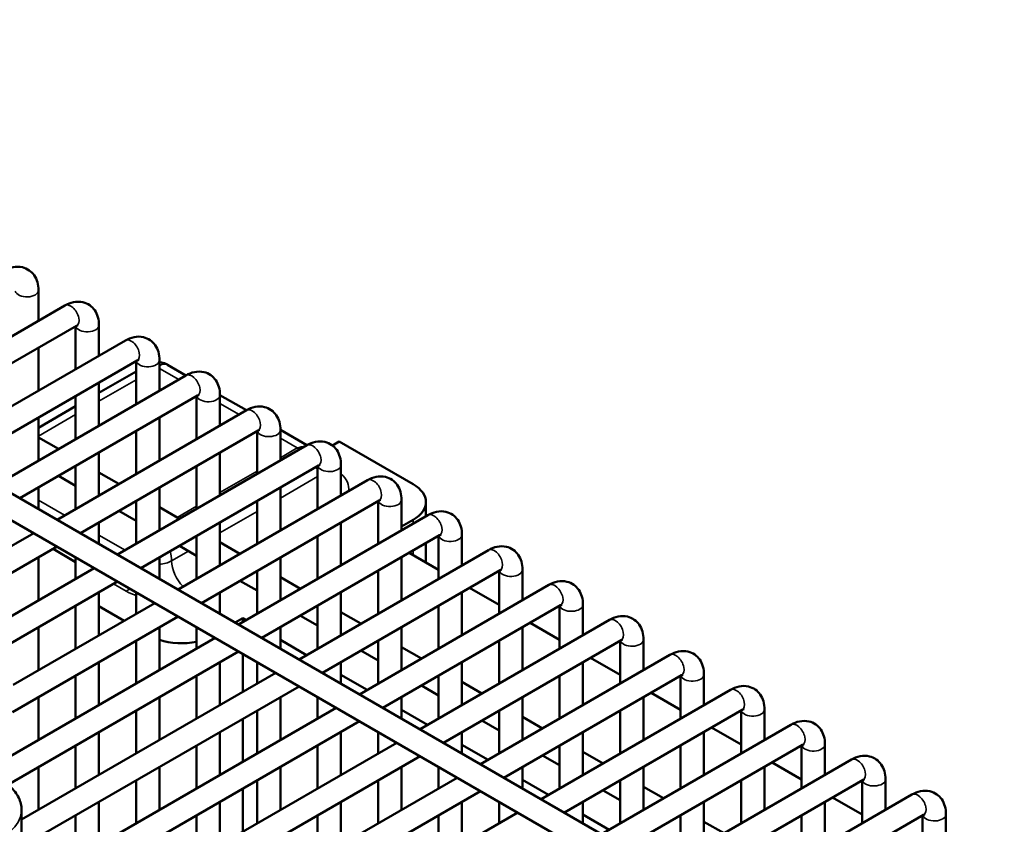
# Model space of a CAD drawing. Header units: inches. Extents: x 1 to 237, y 4 to 150.
# Tile 165 of 166: x 189.67 to 194.65, y 127.34 to 131.41. Entities that reach past the tile are written whole.
import ezdxf

# ---------------------------------------------------------------- set-up
doc = ezdxf.new("R2010")
doc.units = ezdxf.units.IN
doc.header["$LTSCALE"] = 7
doc.header["$MEASUREMENT"] = 0
doc.layers.add('Visible (ANSI)', color=7, linetype='Continuous', lineweight=50)
doc.layers.add('Visible Narrow (ANSI)', color=7, linetype='Continuous', lineweight=35)

msp = doc.modelspace()

# ---------------------------------------------------------------- linework, layer by layer
at = {"layer": 'Visible (ANSI)'}
for p, q in [((185.4718, 131.4148), (201.5813, 122.1139)), ((185.4127, 131.3125), (201.4508, 122.0529)), ((189.7607, 130.0457), (189.7607, 129.8908)), ((188.936, 129.4147), (189.8948, 129.9682)), ((189.0541, 129.3465), (189.9538, 129.866)), ((189.9488, 129.863), (189.9488, 129.6458)), ((190.0669, 129.8689), (190.0669, 129.714)), ((189.2423, 129.2379), (190.201, 129.7914)), ((189.7607, 129.7544), (189.7607, 129.5372)), ((189.3604, 129.1697), (190.2601, 129.6892)), ((190.255, 129.6862), (190.255, 129.469)), ((190.3731, 129.6921), (190.3731, 129.5372)), ((190.255, 129.635), (190.0669, 129.5264)), ((190.5072, 129.6146), (190.4134, 129.6687)), ((189.5485, 129.0611), (190.5072, 129.6146)), ((190.0669, 129.5776), (190.0669, 129.3604)), ((189.6666, 128.9929), (190.5663, 129.5124)), ((189.9488, 129.5094), (189.9488, 129.2922)), ((190.5612, 129.5094), (190.5612, 129.2922)), ((190.6793, 129.5153), (190.6793, 129.3604)), ((190.8134, 129.4378), (190.6793, 129.5152)), ((189.9488, 129.4582), (189.7607, 129.3496)), ((189.8547, 128.8843), (190.8135, 129.4378)), ((189.7607, 129.4008), (189.7607, 129.1836)), ((190.3731, 129.4008), (190.3731, 129.1836)), ((189.9728, 128.8161), (190.8725, 129.3356)), ((190.255, 129.3326), (190.255, 129.1154)), ((190.8675, 129.3326), (190.8675, 129.1154)), ((190.9856, 129.3385), (190.9856, 129.1836)), ((191.1196, 129.261), (190.9856, 129.3384)), ((189.7607, 129.3006), (189.862, 129.2421)), ((191.2827, 129.2797), (191.2483, 129.2599)), ((191.6574, 129.0634), (191.2827, 129.2797)), ((190.0669, 129.224), (190.0669, 129.0068)), ((190.1609, 128.7075), (191.1197, 129.261)), ((190.6793, 129.224), (190.6793, 129.0068)), ((189.9488, 129.1558), (189.9488, 128.9386)), ((190.0669, 129.1238), (190.1682, 129.0653)), ((190.2791, 128.6393), (191.1788, 129.1588)), ((190.5612, 129.1558), (190.5612, 128.9386)), ((191.1737, 129.1558), (191.1737, 128.9386)), ((191.2918, 129.1617), (191.2918, 129.0068)), ((189.862, 129.1057), (189.9488, 129.0556)), ((190.4672, 128.5307), (191.4259, 129.0842)), ((189.7607, 129.0472), (189.7607, 128.9386)), ((190.3731, 129.0472), (190.3731, 128.83)), ((190.9856, 129.0472), (190.9856, 128.83)), ((190.255, 128.979), (190.255, 128.7618)), ((190.5853, 128.4625), (191.485, 128.9819)), ((190.8675, 128.979), (190.8675, 128.7618)), ((191.4799, 128.979), (191.4799, 128.7618)), ((191.598, 128.9849), (191.598, 128.83)), ((190.1682, 128.9289), (190.255, 128.8788)), ((190.3731, 128.947), (190.4745, 128.8885)), ((191.7219, 128.9015), (191.7219, 128.9735)), ((190.7734, 128.3539), (191.7322, 128.9074)), ((191.598, 128.8494), (191.6574, 128.8837)), ((190.0669, 128.8704), (190.0669, 128.7618)), ((190.6793, 128.8704), (190.6793, 128.6532)), ((191.2918, 128.8704), (191.2918, 128.6532)), ((188.3607, 128.0217), (189.7366, 128.8161)), ((190.5612, 128.8022), (190.5612, 128.585)), ((190.8915, 128.2857), (191.7912, 128.8051)), ((191.1737, 128.8022), (191.1737, 128.585)), ((191.7861, 128.8022), (191.7861, 128.585)), ((191.9043, 128.8081), (191.9043, 128.6532)), ((189.1401, 128.3353), (189.8547, 128.7479)), ((189.9488, 128.67), (189.8343, 128.7361)), ((190.4745, 128.7521), (190.5612, 128.702)), ((190.6793, 128.7702), (190.7807, 128.7117)), ((191.0796, 128.1771), (192.0384, 128.7306)), ((191.7219, 128.6669), (191.7219, 128.7651)), ((189.7607, 128.6936), (189.7607, 128.4764)), ((189.9488, 128.6936), (189.9488, 128.585)), ((190.3731, 128.6936), (190.3731, 128.585)), ((190.9856, 128.6936), (190.9856, 128.4764)), ((191.598, 128.6936), (191.598, 128.4764)), ((191.6368, 128.716), (191.7861, 128.6298)), ((189.4602, 128.3029), (190.0428, 128.6393)), ((190.8675, 128.6254), (190.8675, 128.4082)), ((191.1977, 128.1089), (192.0974, 128.6283)), ((191.4799, 128.6254), (191.4799, 128.4082)), ((192.0924, 128.6254), (192.0924, 128.4082)), ((192.2105, 128.6313), (192.2105, 128.4764)), ((190.7807, 128.5753), (190.8675, 128.5252)), ((190.9856, 128.5934), (191.0869, 128.5349)), ((189.5538, 128.2206), (190.1609, 128.5711)), ((191.3859, 128.0003), (192.3446, 128.5538)), ((191.943, 128.5392), (192.0924, 128.453)), ((190.0669, 128.5168), (190.0669, 128.2996)), ((190.255, 128.5168), (190.255, 128.4082)), ((190.6793, 128.5168), (190.6793, 128.4082)), ((191.2918, 128.5168), (191.2918, 128.2996)), ((191.9043, 128.5168), (191.9043, 128.2996)), ((189.6321, 128.0486), (190.3491, 128.4625)), ((189.9488, 128.4486), (189.9488, 128.2314)), ((190.0669, 128.4467), (190.1942, 128.3731)), ((191.1737, 128.4486), (191.1737, 128.2314)), ((191.504, 127.9321), (192.4037, 128.4515)), ((191.7861, 128.4486), (191.7861, 128.2314)), ((192.3986, 128.4486), (192.3986, 128.2314)), ((192.5167, 128.4545), (192.5167, 128.2996)), ((189.6287, 127.9102), (190.4672, 128.3943)), ((190.7566, 128.3636), (190.7948, 128.3857)), ((190.7948, 128.3662), (190.7948, 128.3857)), ((190.7948, 128.3857), (190.8116, 128.376)), ((191.0869, 128.3985), (191.1737, 128.3484)), ((191.2918, 128.4166), (191.3932, 128.3581)), ((191.6921, 127.8235), (192.6508, 128.377)), ((189.7607, 128.34), (189.7607, 128.1228)), ((190.3731, 128.34), (190.3731, 128.1228)), ((190.5612, 128.34), (190.5612, 128.2314)), ((190.9856, 128.34), (190.9856, 128.2314)), ((191.598, 128.34), (191.598, 128.1228)), ((192.2105, 128.34), (192.2105, 128.1228)), ((192.2493, 128.3624), (192.3986, 128.2762)), ((189.4757, 127.6047), (190.6553, 128.2857)), ((192.8229, 128.2777), (192.8229, 128.1228)), ((190.255, 128.2718), (190.255, 128.0546)), ((190.9856, 128.2755), (191.1178, 128.1992)), ((191.4799, 128.2718), (191.4799, 128.0546)), ((191.598, 128.2398), (191.6994, 128.1813)), ((191.8102, 127.7553), (192.7099, 128.2747)), ((192.0924, 128.2718), (192.0924, 128.0546)), ((192.7048, 128.2718), (192.7048, 128.0546)), ((189.6053, 127.5431), (190.7734, 128.2175)), ((190.7948, 128.0126), (190.7948, 128.2052)), ((191.3932, 128.2217), (191.4799, 128.1716)), ((191.9983, 127.6467), (192.9571, 128.2002)), ((192.5555, 128.1856), (192.7048, 128.0994)), ((190.0669, 128.1632), (190.0669, 127.946)), ((190.6793, 128.1632), (190.6793, 127.946)), ((190.8675, 128.1632), (190.8675, 128.0546)), ((191.2918, 128.1632), (191.2918, 128.0546)), ((191.9043, 128.1632), (191.9043, 127.946)), ((192.5167, 128.1632), (192.5167, 127.946)), ((189.6752, 127.3663), (190.9615, 128.1089)), ((189.9488, 128.095), (189.9488, 127.8778)), ((190.5612, 128.095), (190.5612, 127.8778)), ((191.2918, 128.0987), (191.4241, 128.0224)), ((191.7861, 128.095), (191.7861, 127.8778)), ((192.1164, 127.5785), (193.0161, 128.0979)), ((192.3986, 128.095), (192.3986, 127.8778)), ((193.0111, 128.095), (193.0111, 127.8778)), ((193.1292, 128.1009), (193.1292, 127.946)), ((189.6752, 127.2299), (191.0796, 128.0407)), ((191.6994, 128.0449), (191.7861, 127.9948)), ((191.9043, 128.063), (192.0056, 128.0045)), ((189.7607, 127.9864), (189.7607, 127.7692)), ((190.3731, 127.9864), (190.3731, 127.7692)), ((190.9856, 127.9864), (190.9856, 127.7692)), ((191.1737, 127.9864), (191.1737, 127.8778)), ((191.598, 127.9864), (191.598, 127.8778)), ((192.2105, 127.9864), (192.2105, 127.7692)), ((192.3045, 127.4699), (193.2633, 128.0234)), ((192.8229, 127.9864), (192.8229, 127.7692)), ((192.8617, 128.0088), (193.0111, 127.9226)), ((189.7239, 127.0408), (191.2677, 127.9321)), ((190.255, 127.9182), (190.255, 127.701)), ((190.8675, 127.9182), (190.8675, 127.701)), ((191.598, 127.9219), (191.7303, 127.8456)), ((192.0924, 127.9182), (192.0924, 127.701)), ((192.2105, 127.8862), (192.3118, 127.8277)), ((192.4226, 127.4017), (193.3223, 127.9211)), ((192.7048, 127.9182), (192.7048, 127.701)), ((193.3173, 127.9182), (193.3173, 127.701)), ((193.4354, 127.9241), (193.4354, 127.7692)), ((189.678, 126.8779), (191.3859, 127.8639)), ((190.7948, 127.659), (190.7948, 127.8763)), ((192.0056, 127.8681), (192.0924, 127.818)), ((192.6108, 127.2931), (193.5695, 127.8466)), ((193.168, 127.832), (193.3173, 127.7458)), ((190.0669, 127.8096), (190.0669, 127.5924)), ((190.6793, 127.8096), (190.6793, 127.5924)), ((191.2918, 127.8096), (191.2918, 127.5924)), ((191.4799, 127.8096), (191.4799, 127.701)), ((191.9043, 127.8096), (191.9043, 127.701)), ((192.5167, 127.8096), (192.5167, 127.5924)), ((193.1292, 127.8096), (193.1292, 127.5924)), ((189.6751, 126.659), (191.574, 127.7553)), ((189.9488, 127.7414), (189.9488, 127.5242)), ((190.5612, 127.7414), (190.5612, 127.5242)), ((191.1737, 127.7414), (191.1737, 127.5242)), ((191.9043, 127.7451), (192.0365, 127.6688)), ((192.3986, 127.7414), (192.3986, 127.5242)), ((192.7289, 127.2249), (193.6286, 127.7443)), ((193.0111, 127.7414), (193.0111, 127.5242)), ((193.6235, 127.7414), (193.6235, 127.5242)), ((193.7416, 127.7473), (193.7416, 127.5924)), ((189.6719, 126.5207), (191.6921, 127.6871)), ((192.3118, 127.6913), (192.3986, 127.6412)), ((192.5167, 127.7094), (192.6181, 127.6509)), ((189.7607, 127.6328), (189.7607, 127.4156)), ((190.3731, 127.6328), (190.3731, 127.4156)), ((190.9856, 127.6328), (190.9856, 127.4156)), ((191.598, 127.6328), (191.598, 127.4156)), ((191.7861, 127.6328), (191.7861, 127.5242)), ((192.2105, 127.6328), (192.2105, 127.5242)), ((192.8229, 127.6328), (192.8229, 127.4156)), ((192.917, 127.1163), (193.8757, 127.6698)), ((193.4354, 127.6328), (193.4354, 127.4156)), ((193.4742, 127.6552), (193.6235, 127.569)), ((189.813, 126.385), (191.8802, 127.5785)), ((190.255, 127.5646), (190.255, 127.3474)), ((190.8675, 127.5646), (190.8675, 127.3474)), ((191.4799, 127.5646), (191.4799, 127.3474)), ((192.2105, 127.5683), (192.3427, 127.492)), ((192.7048, 127.5646), (192.7048, 127.3474)), ((192.8229, 127.5326), (192.9243, 127.4741)), ((193.0351, 127.0481), (193.9348, 127.5675)), ((193.3173, 127.5646), (193.3173, 127.3474)), ((193.9297, 127.5646), (193.9297, 127.3474)), ((194.0478, 127.5705), (194.0478, 127.4156)), ((189.9311, 126.3168), (191.9983, 127.5103)), ((190.7948, 127.3054), (190.7948, 127.5227)), ((192.6181, 127.5145), (192.7048, 127.4644)), ((193.2232, 126.9395), (194.182, 127.493)), ((190.0669, 127.456), (190.0669, 127.2388)), ((190.6793, 127.456), (190.6793, 127.2388)), ((191.2918, 127.456), (191.2918, 127.2388)), ((191.9043, 127.456), (191.9043, 127.2388)), ((192.0924, 127.456), (192.0924, 127.3474)), ((192.5167, 127.456), (192.5167, 127.3474)), ((193.1292, 127.456), (193.1292, 127.2388)), ((193.7416, 127.456), (193.7416, 127.2388)), ((193.7804, 127.4784), (193.9297, 127.3922)), ((189.6752, 127.1137), (189.6752, 127.4158)), ((189.9488, 127.3878), (189.9488, 127.1706)), ((190.1192, 126.2082), (192.1864, 127.4017)), ((190.5612, 127.3878), (190.5612, 127.1706)), ((191.1737, 127.3878), (191.1737, 127.1706)), ((191.7861, 127.3878), (191.7861, 127.1706)), ((192.5167, 127.3915), (192.649, 127.3152)), ((193.0111, 127.3878), (193.0111, 127.1706)), ((193.3413, 126.8713), (194.241, 127.3907)), ((193.6235, 127.3878), (193.6235, 127.1706)), ((194.236, 127.3878), (194.236, 127.1706)), ((194.3541, 127.3937), (194.3541, 127.2388)), ((193.1292, 127.3558), (193.2305, 127.2973))]:
    msp.add_line(p, q, dxfattribs=at)
for centre, start_param, end_param in [((191.5019, 128.9735), 5.497787, 7.068583), ((190.4836, 128.3857), 4.186005, 5.072809)]:
    msp.add_ellipse(centre, major_axis=(0.22, 0), ratio=0.57735, start_param=start_param, end_param=end_param, dxfattribs=at)
for points, knots in [([(189.5886, 130.145), (189.6019, 130.1528), (189.6164, 130.1588), (189.6471, 130.165), (189.6633, 130.1654), (189.6916, 130.1588), (189.7036, 130.1535), (189.724, 130.1392), (189.7324, 130.1305), (189.7465, 130.1102), (189.7517, 130.0985), (189.759, 130.0732), (189.7607, 130.0594), (189.7607, 130.0457)], [0, 0, 0, 0, 0.314159, 0.314159, 0.611451, 0.611451, 0.836785, 0.836785, 1.050201, 1.050201, 1.29221, 1.29221, 1.570796, 1.570796, 1.570796, 1.570796]), ([(189.8948, 129.9682), (189.9082, 129.976), (189.9227, 129.982), (189.9533, 129.9882), (189.9695, 129.9886), (189.9978, 129.982), (190.0098, 129.9767), (190.0302, 129.9624), (190.0386, 129.9537), (190.0527, 129.9334), (190.0579, 129.9217), (190.0653, 129.8964), (190.0669, 129.8826), (190.0669, 129.8689)], [0, 0, 0, 0, 0.314159, 0.314159, 0.611451, 0.611451, 0.836785, 0.836785, 1.050201, 1.050201, 1.29221, 1.29221, 1.570796, 1.570796, 1.570796, 1.570796]), ([(189.9538, 129.866), (189.9565, 129.8675), (189.9588, 129.8685), (189.9614, 129.8694), (189.9621, 129.8694), (189.9621, 129.8694)], [6.2831853, 6.2831853, 6.2831853, 6.2831853, 6.489909, 6.489909, 6.6636738, 6.6636738, 6.6636738, 6.6636738]), ([(190.201, 129.7914), (190.2144, 129.7992), (190.2289, 129.8052), (190.2596, 129.8114), (190.2758, 129.8118), (190.304, 129.8052), (190.316, 129.7999), (190.3364, 129.7856), (190.3449, 129.7769), (190.359, 129.7566), (190.3642, 129.7449), (190.3715, 129.7196), (190.3731, 129.7058), (190.3731, 129.6921)], [0, 0, 0, 0, 0.314159, 0.314159, 0.611451, 0.611451, 0.836785, 0.836785, 1.050201, 1.050201, 1.29221, 1.29221, 1.570796, 1.570796, 1.570796, 1.570796]), ([(190.2601, 129.6892), (190.2628, 129.6907), (190.265, 129.6917), (190.2677, 129.6926), (190.2683, 129.6926), (190.2683, 129.6926)], [6.2831853, 6.2831853, 6.2831853, 6.2831853, 6.489909, 6.489909, 6.6636738, 6.6636738, 6.6636738, 6.6636738]), ([(190.3731, 129.6817), (190.3737, 129.6817), (190.3743, 129.6816), (190.3854, 129.6803), (190.3958, 129.6774), (190.4079, 129.6717), (190.4105, 129.6704), (190.413, 129.669)], [0.1570919, 0.1570919, 0.1570919, 0.1570919, 0.161603, 0.161603, 0.2419456, 0.2419456, 0.2639361, 0.2639361, 0.2639361, 0.2639361]), ([(190.5072, 129.6146), (190.5206, 129.6224), (190.5351, 129.6284), (190.5658, 129.6346), (190.582, 129.635), (190.6103, 129.6284), (190.6223, 129.6231), (190.6426, 129.6088), (190.6511, 129.6001), (190.6652, 129.5798), (190.6704, 129.5681), (190.6777, 129.5428), (190.6793, 129.529), (190.6793, 129.5153)], [0, 0, 0, 0, 0.314159, 0.314159, 0.611451, 0.611451, 0.836785, 0.836785, 1.050201, 1.050201, 1.29221, 1.29221, 1.570796, 1.570796, 1.570796, 1.570796]), ([(190.5663, 129.5124), (190.569, 129.5139), (190.5712, 129.5149), (190.5739, 129.5158), (190.5746, 129.5158), (190.5746, 129.5158)], [6.2831853, 6.2831853, 6.2831853, 6.2831853, 6.489909, 6.489909, 6.6636738, 6.6636738, 6.6636738, 6.6636738]), ([(190.8135, 129.4378), (190.8269, 129.4456), (190.8414, 129.4516), (190.872, 129.4578), (190.8882, 129.4582), (190.9165, 129.4516), (190.9285, 129.4463), (190.9489, 129.432), (190.9573, 129.4233), (190.9714, 129.403), (190.9766, 129.3913), (190.984, 129.366), (190.9856, 129.3522), (190.9856, 129.3385)], [0, 0, 0, 0, 0.314159, 0.314159, 0.611451, 0.611451, 0.836785, 0.836785, 1.050201, 1.050201, 1.29221, 1.29221, 1.570796, 1.570796, 1.570796, 1.570796]), ([(190.8725, 129.3356), (190.8752, 129.3371), (190.8775, 129.3381), (190.8801, 129.339), (190.8808, 129.339), (190.8808, 129.339)], [6.2831853, 6.2831853, 6.2831853, 6.2831853, 6.489909, 6.489909, 6.6636738, 6.6636738, 6.6636738, 6.6636738]), ([(191.1197, 129.261), (191.1331, 129.2688), (191.1476, 129.2748), (191.1782, 129.281), (191.1944, 129.2814), (191.2227, 129.2748), (191.2347, 129.2695), (191.2551, 129.2552), (191.2635, 129.2465), (191.2776, 129.2262), (191.2828, 129.2145), (191.2902, 129.1892), (191.2918, 129.1754), (191.2918, 129.1617)], [0, 0, 0, 0, 0.314159, 0.314159, 0.611451, 0.611451, 0.836785, 0.836785, 1.050201, 1.050201, 1.29221, 1.29221, 1.570796, 1.570796, 1.570796, 1.570796]), ([(191.1788, 129.1588), (191.1815, 129.1603), (191.1837, 129.1613), (191.1864, 129.1622), (191.187, 129.1622), (191.187, 129.1622)], [6.2831853, 6.2831853, 6.2831853, 6.2831853, 6.489909, 6.489909, 6.6636738, 6.6636738, 6.6636738, 6.6636738]), ([(191.4259, 129.0842), (191.4393, 129.092), (191.4538, 129.098), (191.4845, 129.1042), (191.5007, 129.1046), (191.529, 129.098), (191.541, 129.0927), (191.5613, 129.0784), (191.5698, 129.0697), (191.5839, 129.0494), (191.5891, 129.0377), (191.5964, 129.0124), (191.598, 128.9986), (191.598, 128.9849)], [0, 0, 0, 0, 0.314159, 0.314159, 0.611451, 0.611451, 0.836785, 0.836785, 1.050201, 1.050201, 1.29221, 1.29221, 1.570796, 1.570796, 1.570796, 1.570796]), ([(191.485, 128.9819), (191.4877, 128.9835), (191.4899, 128.9845), (191.4926, 128.9854), (191.4932, 128.9854), (191.4932, 128.9854)], [6.2831853, 6.2831853, 6.2831853, 6.2831853, 6.489909, 6.489909, 6.6636738, 6.6636738, 6.6636738, 6.6636738]), ([(191.7322, 128.9074), (191.7455, 128.9152), (191.76, 128.9212), (191.7907, 128.9274), (191.8069, 128.9278), (191.8352, 128.9212), (191.8472, 128.9159), (191.8675, 128.9016), (191.876, 128.8929), (191.8901, 128.8726), (191.8953, 128.8609), (191.9026, 128.8356), (191.9043, 128.8218), (191.9043, 128.8081)], [0, 0, 0, 0, 0.314159, 0.314159, 0.611451, 0.611451, 0.836785, 0.836785, 1.050201, 1.050201, 1.29221, 1.29221, 1.570796, 1.570796, 1.570796, 1.570796]), ([(191.7912, 128.8051), (191.7939, 128.8067), (191.7961, 128.8077), (191.7988, 128.8086), (191.7995, 128.8086), (191.7995, 128.8086)], [6.2831853, 6.2831853, 6.2831853, 6.2831853, 6.489909, 6.489909, 6.6636738, 6.6636738, 6.6636738, 6.6636738]), ([(192.0384, 128.7306), (192.0518, 128.7384), (192.0663, 128.7444), (192.0969, 128.7506), (192.1131, 128.751), (192.1414, 128.7444), (192.1534, 128.7391), (192.1738, 128.7248), (192.1822, 128.7161), (192.1963, 128.6958), (192.2015, 128.6841), (192.2089, 128.6588), (192.2105, 128.645), (192.2105, 128.6313)], [0, 0, 0, 0, 0.314159, 0.314159, 0.611451, 0.611451, 0.836785, 0.836785, 1.050201, 1.050201, 1.29221, 1.29221, 1.570796, 1.570796, 1.570796, 1.570796]), ([(192.0974, 128.6283), (192.1001, 128.6299), (192.1024, 128.6309), (192.105, 128.6318), (192.1057, 128.6318), (192.1057, 128.6318)], [6.2831853, 6.2831853, 6.2831853, 6.2831853, 6.489909, 6.489909, 6.6636738, 6.6636738, 6.6636738, 6.6636738]), ([(192.3446, 128.5538), (192.358, 128.5616), (192.3725, 128.5676), (192.4031, 128.5738), (192.4193, 128.5742), (192.4476, 128.5676), (192.4596, 128.5623), (192.48, 128.548), (192.4884, 128.5393), (192.5026, 128.519), (192.5078, 128.5073), (192.5151, 128.482), (192.5167, 128.4682), (192.5167, 128.4545)], [0, 0, 0, 0, 0.314159, 0.314159, 0.611451, 0.611451, 0.836785, 0.836785, 1.050201, 1.050201, 1.29221, 1.29221, 1.570796, 1.570796, 1.570796, 1.570796]), ([(192.4037, 128.4515), (192.4064, 128.4531), (192.4086, 128.4541), (192.4113, 128.455), (192.4119, 128.455), (192.4119, 128.455)], [6.2831853, 6.2831853, 6.2831853, 6.2831853, 6.489909, 6.489909, 6.6636738, 6.6636738, 6.6636738, 6.6636738]), ([(192.6508, 128.377), (192.6642, 128.3848), (192.6787, 128.3908), (192.7094, 128.397), (192.7256, 128.3974), (192.7539, 128.3908), (192.7659, 128.3855), (192.7862, 128.3712), (192.7947, 128.3625), (192.8088, 128.3422), (192.814, 128.3305), (192.8213, 128.3052), (192.8229, 128.2914), (192.8229, 128.2777)], [0, 0, 0, 0, 0.314159, 0.314159, 0.611451, 0.611451, 0.836785, 0.836785, 1.050201, 1.050201, 1.29221, 1.29221, 1.570796, 1.570796, 1.570796, 1.570796]), ([(192.7099, 128.2747), (192.7126, 128.2763), (192.7148, 128.2773), (192.7175, 128.2782), (192.7182, 128.2782), (192.7182, 128.2782)], [6.2831853, 6.2831853, 6.2831853, 6.2831853, 6.489909, 6.489909, 6.6636738, 6.6636738, 6.6636738, 6.6636738]), ([(192.9571, 128.2002), (192.9704, 128.208), (192.9849, 128.214), (193.0156, 128.2202), (193.0318, 128.2206), (193.0601, 128.214), (193.0721, 128.2087), (193.0925, 128.1944), (193.1009, 128.1857), (193.115, 128.1654), (193.1202, 128.1537), (193.1275, 128.1284), (193.1292, 128.1146), (193.1292, 128.1009)], [0, 0, 0, 0, 0.314159, 0.314159, 0.611451, 0.611451, 0.836785, 0.836785, 1.050201, 1.050201, 1.29221, 1.29221, 1.570796, 1.570796, 1.570796, 1.570796]), ([(193.0161, 128.0979), (193.0188, 128.0995), (193.021, 128.1005), (193.0237, 128.1013), (193.0244, 128.1014), (193.0244, 128.1014)], [6.2831853, 6.2831853, 6.2831853, 6.2831853, 6.489909, 6.489909, 6.6636738, 6.6636738, 6.6636738, 6.6636738]), ([(193.2633, 128.0234), (193.2767, 128.0312), (193.2912, 128.0372), (193.3218, 128.0434), (193.338, 128.0438), (193.3663, 128.0372), (193.3783, 128.0319), (193.3987, 128.0176), (193.4071, 128.0089), (193.4212, 127.9886), (193.4264, 127.9769), (193.4338, 127.9515), (193.4354, 127.9378), (193.4354, 127.9241)], [0, 0, 0, 0, 0.314159, 0.314159, 0.611451, 0.611451, 0.836785, 0.836785, 1.050201, 1.050201, 1.29221, 1.29221, 1.570796, 1.570796, 1.570796, 1.570796]), ([(193.3223, 127.9211), (193.325, 127.9227), (193.3273, 127.9237), (193.3299, 127.9245), (193.3306, 127.9246), (193.3306, 127.9246)], [6.2831853, 6.2831853, 6.2831853, 6.2831853, 6.489909, 6.489909, 6.6636738, 6.6636738, 6.6636738, 6.6636738]), ([(193.5695, 127.8466), (193.5829, 127.8544), (193.5974, 127.8604), (193.6281, 127.8666), (193.6443, 127.867), (193.6725, 127.8604), (193.6845, 127.8551), (193.7049, 127.8408), (193.7134, 127.8321), (193.7275, 127.8118), (193.7327, 127.8001), (193.74, 127.7747), (193.7416, 127.761), (193.7416, 127.7473)], [0, 0, 0, 0, 0.314159, 0.314159, 0.611451, 0.611451, 0.836785, 0.836785, 1.050201, 1.050201, 1.29221, 1.29221, 1.570796, 1.570796, 1.570796, 1.570796]), ([(193.6286, 127.7443), (193.6313, 127.7459), (193.6335, 127.7469), (193.6362, 127.7477), (193.6368, 127.7478), (193.6368, 127.7478)], [6.2831853, 6.2831853, 6.2831853, 6.2831853, 6.489909, 6.489909, 6.6636738, 6.6636738, 6.6636738, 6.6636738]), ([(193.8757, 127.6698), (193.8891, 127.6776), (193.9036, 127.6836), (193.9343, 127.6898), (193.9505, 127.6902), (193.9788, 127.6836), (193.9908, 127.6783), (194.0111, 127.664), (194.0196, 127.6553), (194.0337, 127.635), (194.0389, 127.6233), (194.0462, 127.5979), (194.0478, 127.5842), (194.0478, 127.5705)], [0, 0, 0, 0, 0.314159, 0.314159, 0.611451, 0.611451, 0.836785, 0.836785, 1.050201, 1.050201, 1.29221, 1.29221, 1.570796, 1.570796, 1.570796, 1.570796]), ([(189.6752, 127.4158), (189.6752, 127.4366), (189.6702, 127.4573), (189.6508, 127.4973), (189.6358, 127.5163), (189.5965, 127.5517), (189.5713, 127.5677), (189.5139, 127.5941), (189.4815, 127.6044), (189.4428, 127.6123), (189.4383, 127.6131), (189.4337, 127.6139)], [0.785398, 0.785398, 0.785398, 0.785398, 1.058958, 1.058958, 1.354932, 1.354932, 1.683078, 1.683078, 2.018367, 2.018367, 2.062355, 2.062355, 2.062355, 2.062355]), ([(193.9348, 127.5675), (193.9375, 127.5691), (193.9397, 127.5701), (193.9424, 127.5709), (193.9431, 127.571), (193.9431, 127.571)], [6.2831853, 6.2831853, 6.2831853, 6.2831853, 6.489909, 6.489909, 6.6636738, 6.6636738, 6.6636738, 6.6636738]), ([(194.182, 127.493), (194.1954, 127.5008), (194.2099, 127.5068), (194.2405, 127.513), (194.2567, 127.5134), (194.285, 127.5068), (194.297, 127.5015), (194.3174, 127.4872), (194.3258, 127.4785), (194.3399, 127.4582), (194.3451, 127.4465), (194.3525, 127.4211), (194.3541, 127.4074), (194.3541, 127.3937)], [0, 0, 0, 0, 0.314159, 0.314159, 0.611451, 0.611451, 0.836785, 0.836785, 1.050201, 1.050201, 1.29221, 1.29221, 1.570796, 1.570796, 1.570796, 1.570796]), ([(194.241, 127.3907), (194.2437, 127.3923), (194.246, 127.3933), (194.2486, 127.3941), (194.2493, 127.3942), (194.2493, 127.3942)], [0, 0, 0, 0, 0.2067237, 0.2067237, 0.3804885, 0.3804885, 0.3804885, 0.3804885])]:
    msp.add_open_spline(points, degree=3, knots=knots, dxfattribs=at)
at = {"layer": 'Visible Narrow (ANSI)'}
for p, q in [((190.3731, 129.6497), (190.4706, 129.5935)), ((190.0669, 129.4841), (190.255, 129.5927)), ((190.6793, 129.4729), (190.7768, 129.4167)), ((189.7607, 129.3073), (189.9488, 129.4159)), ((190.9856, 129.2961), (191.0705, 129.2471)), ((191.0705, 129.2471), (190.9856, 129.198)), ((190.8675, 129.1298), (190.6793, 129.0212)), ((191.1737, 129.1025), (190.9856, 128.9939)), ((189.8929, 128.9064), (189.7607, 128.9827)), ((190.5612, 128.953), (190.462, 128.8957)), ((190.8675, 128.9257), (190.6793, 128.8171)), ((191.6574, 128.8643), (191.6574, 128.8837)), ((190.1991, 128.7296), (190.0669, 128.8059)), ((190.5206, 128.7255), (190.4341, 128.6755)), ((191.6574, 128.7041), (191.6574, 128.7279)), ((190.4059, 128.6641), (190.4059, 128.6642)), ((190.1405, 128.5593), (190.2043, 128.5224))]:
    msp.add_line(p, q, dxfattribs=at)
for centre, major_axis, ratio, start_param, end_param in [((189.7016, 130.0457), (-0.0591, 0), 0.57735, 0.159548, 3.141593), ((189.9243, 129.9171), (0.0295, -0.0511), 0.57735, 0, 3.141593), ((190.0078, 129.8689), (-0.0591, 0), 0.57735, 0.159548, 3.141593), ((190.2305, 129.7403), (0.0295, -0.0511), 0.57735, 0, 3.141593), ((190.3141, 129.6921), (-0.0591, 0), 0.57735, 0.159548, 3.141593), ((190.3634, 129.5533), (-0.0466, -0.1171), 0.454216, 3.075317, 3.723418), ((190.5368, 129.5635), (0.0295, -0.0511), 0.57735, 0, 3.141593), ((190.6203, 129.5153), (-0.0591, 0), 0.57735, 0.159548, 3.141593), ((190.843, 129.3867), (0.0295, -0.0511), 0.57735, 0, 3.141593), ((190.9265, 129.3385), (-0.0591, 0), 0.57735, 0.159548, 3.141593), ((191.0705, 129.145), (0.0851, 0.0937), 0.675873, 0.558831, 0.931127), ((191.0705, 129.145), (0.0851, -0.0937), 0.675873, 2.077629, 2.210466), ((191.1492, 129.2099), (0.0295, -0.0511), 0.57735, 0, 3.141593), ((191.0705, 129.145), (0.0851, -0.0937), 0.675873, 0.874985, 1.08064), ((191.2327, 129.1617), (-0.0591, 0), 0.57735, 0.159548, 3.141593), ((191.1059, 129.043), (0.225, 0), 0.57735, 6.172298, 6.88163), ((191.4555, 129.0331), (0.0295, -0.0511), 0.57735, 0, 3.141593), ((191.539, 128.9849), (-0.0591, 0), 0.57735, 0.159548, 3.141593), ((191.7617, 128.8563), (0.0295, -0.0511), 0.57735, 0, 3.141593), ((191.8452, 128.8081), (-0.0591, 0), 0.57735, 0.159548, 3.141593), ((190.3634, 128.7368), (-0.0466, 0.1171), 0.454216, 3.993267, 4.434237), ((192.0679, 128.6795), (0.0295, -0.0511), 0.57735, 0, 3.141593), ((190.3634, 128.7164), (-0.1, 0), 0.57735, 1.667727, 2.356194), ((190.5225, 128.6245), (0.0625, -0.1083), 0.57735, 3.926991, 5.15509), ((192.1514, 128.6313), (-0.0591, 0), 0.57735, 0.159548, 3.141593), ((190.2043, 128.6245), (-0.0625, -0.1083), 0.57735, 0.785398, 0.996348), ((192.3741, 128.5027), (0.0295, -0.0511), 0.57735, 0, 3.141593), ((190.3634, 128.6143), (0.225, 0), 0.57735, 3.926991, 4.209543), ((192.4577, 128.4545), (-0.0591, 0), 0.57735, 0.159548, 3.141593), ((192.6804, 128.3259), (0.0295, -0.0511), 0.57735, 0, 3.141593), ((192.7639, 128.2777), (-0.0591, 0), 0.57735, 0.159548, 3.141593), ((192.9866, 128.1491), (0.0295, -0.0511), 0.57735, 0, 3.141593), ((193.0701, 128.1009), (-0.0591, 0), 0.57735, 0.159548, 3.141593), ((193.2928, 127.9723), (0.0295, -0.0511), 0.57735, 0, 3.141593), ((193.3763, 127.9241), (-0.0591, 0), 0.57735, 0.159548, 3.141593), ((193.599, 127.7955), (0.0295, -0.0511), 0.57735, 0, 3.141593), ((193.6826, 127.7473), (-0.0591, 0), 0.57735, 0.159548, 3.141593), ((193.9053, 127.6187), (0.0295, -0.0511), 0.57735, 0, 3.141593), ((193.9888, 127.5705), (-0.0591, 0), 0.57735, 0.159548, 3.141593), ((194.2115, 127.4419), (0.0295, -0.0511), 0.57735, 0, 3.141593), ((189.3402, 127.4158), (-0.335, 0), 0.57735, 0, 3.141593), ((194.295, 127.3937), (-0.0591, 0), 0.57735, 0.159548, 3.141593)]:
    msp.add_ellipse(centre, major_axis=major_axis, ratio=ratio, start_param=start_param, end_param=end_param, dxfattribs=at)

doc.saveas('drawing.dxf')
